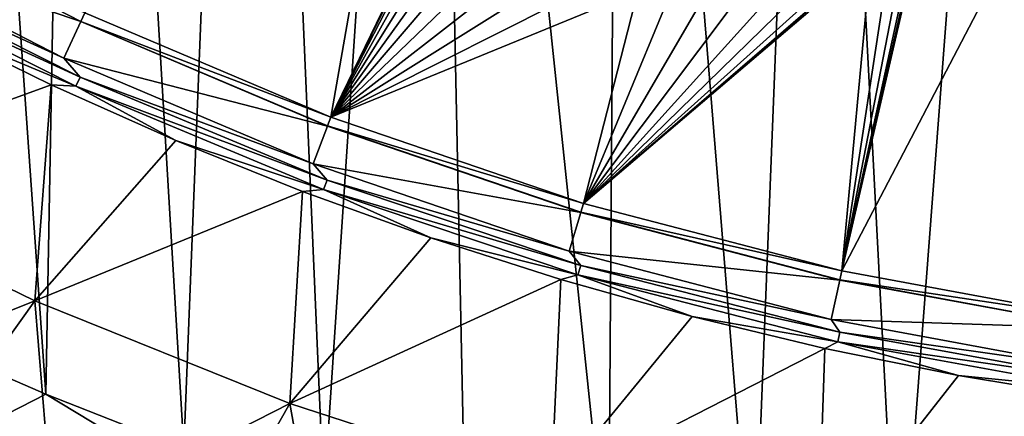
# Model space of a CAD drawing. Header units: metres. Extents: x -24 to 72, y -247 to 22.
# Tile 12 of 256: x -8.58 to -3.36, y -242.68 to -240.57. Entities that reach past the tile are written whole.
import ezdxf

# ---------------------------------------------------------------- set-up
doc = ezdxf.new("R2010")
doc.units = ezdxf.units.M
doc.layers.add('solid_509589_MEDIA_SW0001', color=7, linetype='CONTINUOUS')

msp = doc.modelspace()

# ---------------------------------------------------------------- linework, layer by layer
at = {"layer": 'solid_509589_MEDIA_SW0001'}
for points in [[(-9.135873, -232.684036, 309.833771), (-9.163904, -242.246292, 310.000427), (-8.442204, -242.559921, 310.012512)], [(-8.273966, -233.379135, 309.853729), (-9.135873, -232.684036, 309.833771), (-8.442204, -242.559921, 310.012512)], [(-8.273966, -233.379135, 309.853729), (-8.442204, -242.559921, 310.012512), (-7.709555, -242.847717, 310.023712)], [(-7.359535, -234.003128, 309.87207), (-8.273966, -233.379135, 309.853729), (-7.709555, -242.847717, 310.023712)], [(-7.359535, -234.003128, 309.87207), (-7.709555, -242.847717, 310.023712), (-6.966938, -243.109238, 310.033936)], [(-6.39851, -234.552063, 309.88855), (-7.359535, -234.003128, 309.87207), (-6.966938, -243.109238, 310.033936)], [(-6.39851, -234.552063, 309.88855), (-6.966938, -243.109238, 310.033936), (-6.21552, -243.344131, 310.043213)], [(-6.39851, -234.552063, 309.88855), (-6.21552, -243.344131, 310.043213), (-5.456104, -243.552124, 310.051453)], [(-5.39638, -235.022797, 309.902924), (-6.39851, -234.552063, 309.88855), (-5.456104, -243.552124, 310.051453)], [(-5.39638, -235.022797, 309.902924), (-5.456104, -243.552124, 310.051453), (-4.689544, -243.732956, 310.058655)], [(-4.359719, -235.41217, 309.914978), (-5.39638, -235.022797, 309.902924), (-4.689544, -243.732956, 310.058655)], [(-4.359719, -235.41217, 309.914978), (-4.689544, -243.732956, 310.058655), (-3.917351, -243.886292, 310.064789)], [(-3.295523, -235.717575, 309.924561), (-4.359719, -235.41217, 309.914978), (-3.917351, -243.886292, 310.064789)], [(-3.295523, -235.717575, 309.924561), (-3.917351, -243.886292, 310.064789), (-3.140182, -244.012024, 310.069855)], [(-6.930424, -241.088699, 268.76767), (-8.23457, -240.534576, 268.757996), (-6.41326, -238.136292, 268.804352)], [(-5.867506, -238.896042, 268.792145), (-6.930424, -241.088699, 268.76767), (-6.41326, -238.136292, 268.804352)], [(-5.867506, -238.896042, 268.792145), (-5.922308, -239.043365, 268.787689), (-6.930424, -241.088699, 268.76767)], [(-5.922308, -239.043365, 268.787689), (-5.957143, -239.200165, 268.783722), (-6.930424, -241.088699, 268.76767)], [(-5.957143, -239.200165, 268.783722), (-5.969945, -239.363556, 268.780334), (-6.930424, -241.088699, 268.76767)], [(-2.824818, -242.161926, 268.786407), (-4.21827, -241.904572, 268.781921), (-2.805785, -239.195419, 268.822845)], [(-3.68957, -239.612793, 268.80127), (-2.805785, -239.195419, 268.822845), (-4.21827, -241.904572, 268.781921)], [(-5.969945, -239.363556, 268.780334), (-5.959328, -239.528458, 268.777618), (-6.930424, -241.088699, 268.76767)], [(-5.959328, -239.528458, 268.777618), (-5.92533, -239.690033, 268.775604), (-6.930424, -241.088699, 268.76767)], [(-3.710636, -239.695862, 268.79895), (-3.68957, -239.612793, 268.80127), (-4.21827, -241.904572, 268.781921)], [(-5.92533, -239.690033, 268.775604), (-5.868665, -239.845047, 268.77417), (-6.930424, -241.088699, 268.76767)], [(-3.737548, -239.776489, 268.796753), (-3.710636, -239.695862, 268.79895), (-4.21827, -241.904572, 268.781921)], [(-3.769918, -239.85408, 268.794678), (-3.737548, -239.776489, 268.796753), (-4.21827, -241.904572, 268.781921)], [(-5.868665, -239.845047, 268.77417), (-5.790494, -239.990341, 268.773346), (-6.930424, -241.088699, 268.76767)], [(-3.847786, -239.996033, 268.791046), (-3.769918, -239.85408, 268.794678), (-4.21827, -241.904572, 268.781921)], [(-9.519158, -239.930389, 268.748138), (-8.25568, -240.57988, 268.759491), (-9.623534, -240.118011, 268.750763)], [(-9.519157, -239.929932, 268.774261), (-8.255679, -240.579422, 268.785583), (-9.519158, -239.930389, 268.748138)], [(-8.255679, -240.579422, 268.785583), (-8.25568, -240.57988, 268.759491), (-9.519158, -239.930389, 268.748138)], [(-8.23457, -240.534576, 268.757996), (-8.255679, -240.579422, 268.785583), (-9.519157, -239.929932, 268.774261)], [(-5.790494, -239.990341, 268.773346), (-5.692418, -240.122971, 268.772949), (-6.930424, -241.088699, 268.76767)], [(-3.946904, -240.128204, 268.787811), (-3.847786, -239.996033, 268.791046), (-4.21827, -241.904572, 268.781921)], [(-9.527525, -240.234451, 268.757843), (-9.623534, -240.118011, 268.750763), (-8.345989, -240.774673, 268.762238)], [(-8.25568, -240.57988, 268.759491), (-8.345989, -240.774673, 268.762238), (-9.623534, -240.118011, 268.750763)], [(-5.692418, -240.122971, 268.772949), (-5.576475, -240.240189, 268.772949), (-6.930424, -241.088699, 268.76767)], [(-4.063783, -240.244827, 268.785034), (-3.946904, -240.128204, 268.787811), (-4.21827, -241.904572, 268.781921)], [(-9.553291, -240.280869, 268.773773), (-9.527525, -240.234451, 268.757843), (-8.260177, -240.87529, 268.769043)], [(-8.260177, -240.87529, 268.769043), (-9.527525, -240.234451, 268.757843), (-8.345989, -240.774673, 268.762238)], [(-5.576475, -240.240189, 268.772949), (-5.445023, -240.33963, 268.773254), (-6.930424, -241.088699, 268.76767)], [(-4.063783, -240.244827, 268.785034), (-4.21827, -241.904572, 268.781921), (-5.58926, -241.546188, 268.775665)], [(-4.196065, -240.343552, 268.782684), (-4.063783, -240.244827, 268.785034), (-5.58926, -241.546188, 268.775665)], [(-9.553291, -240.280869, 268.773773), (-8.282516, -240.923447, 268.785004), (-9.063222, -240.597641, 268.803925)], [(-9.553291, -240.280869, 268.773773), (-8.260177, -240.87529, 268.769043), (-8.282516, -240.923447, 268.785004)], [(-5.445023, -240.33963, 268.773254), (-5.300723, -240.419312, 268.773804), (-6.930424, -241.088699, 268.76767)], [(-4.341012, -240.422348, 268.780701), (-4.196065, -240.343552, 268.782684), (-5.58926, -241.546188, 268.775665)], [(-5.300723, -240.419312, 268.773804), (-5.58926, -241.546188, 268.775665), (-6.930424, -241.088699, 268.76767)], [(-5.300723, -240.419312, 268.773804), (-5.146549, -240.477554, 268.774536), (-5.58926, -241.546188, 268.775665)], [(-4.495646, -240.47963, 268.779053), (-4.341012, -240.422348, 268.780701), (-5.58926, -241.546188, 268.775665)], [(-5.146549, -240.477554, 268.774536), (-4.985662, -240.513214, 268.775421), (-5.58926, -241.546188, 268.775665)], [(-4.656837, -240.514267, 268.777649), (-4.495646, -240.47963, 268.779053), (-5.58926, -241.546188, 268.775665)], [(-6.930424, -241.088699, 268.76767), (-8.255679, -240.579422, 268.785583), (-8.23457, -240.534576, 268.757996)], [(-4.985662, -240.513214, 268.775421), (-4.821308, -240.525528, 268.776428), (-5.58926, -241.546188, 268.775665)], [(-4.821308, -240.525528, 268.776428), (-4.656837, -240.514267, 268.777649), (-5.58926, -241.546188, 268.775665)], [(-8.25568, -240.57988, 268.759491), (-6.948161, -241.135437, 268.769196), (-8.345989, -240.774673, 268.762238)], [(-8.255679, -240.579422, 268.785583), (-6.948161, -241.134979, 268.795288), (-8.25568, -240.57988, 268.759491)], [(-6.948161, -241.134979, 268.795288), (-6.948161, -241.135437, 268.769196), (-8.25568, -240.57988, 268.759491)], [(-6.930424, -241.088699, 268.76767), (-6.948161, -241.134979, 268.795288), (-8.255679, -240.579422, 268.785583)], [(-9.811858, -241.424515, 269.52063), (-9.063222, -240.597641, 268.803925), (-8.413285, -240.91684, 268.809479)], [(-8.282516, -240.923447, 268.785004), (-8.413285, -240.91684, 268.809479), (-9.063222, -240.597641, 268.803925)], [(-8.260177, -240.87529, 268.769043), (-8.345989, -240.774673, 268.762238), (-7.023911, -241.336334, 268.772034)], [(-6.948161, -241.135437, 268.769196), (-7.023911, -241.336334, 268.772034), (-8.345989, -240.774673, 268.762238)], [(-8.282516, -240.923447, 268.785004), (-8.260177, -240.87529, 268.769043), (-6.949985, -241.423264, 268.778595)], [(-6.949985, -241.423264, 268.778595), (-8.260177, -240.87529, 268.769043), (-7.023911, -241.336334, 268.772034)], [(-8.500605, -242.063431, 269.531799), (-9.811858, -241.424515, 269.52063), (-8.413285, -240.91684, 268.809479)], [(-8.500605, -242.063431, 269.531799), (-8.413285, -240.91684, 268.809479), (-7.752123, -241.212112, 268.814636)], [(-8.282516, -240.923447, 268.785004), (-7.752123, -241.212112, 268.814636), (-8.413285, -240.91684, 268.809479)], [(-8.282516, -240.923447, 268.785004), (-6.96878, -241.4729, 268.794586), (-7.752123, -241.212112, 268.814636)], [(-8.282516, -240.923447, 268.785004), (-6.949985, -241.423264, 268.778595), (-6.96878, -241.4729, 268.794586)], [(-5.58926, -241.546188, 268.775665), (-6.948161, -241.134979, 268.795288), (-6.930424, -241.088699, 268.76767)], [(-6.948161, -241.135437, 268.769196), (-5.60353, -241.594086, 268.777191), (-7.023911, -241.336334, 268.772034)], [(-6.948161, -241.134979, 268.795288), (-5.603529, -241.593628, 268.803284), (-6.948161, -241.135437, 268.769196)], [(-5.58926, -241.546188, 268.775665), (-5.603529, -241.593628, 268.803284), (-6.948161, -241.134979, 268.795288)], [(-5.603529, -241.593628, 268.803284), (-5.60353, -241.594086, 268.777191), (-6.948161, -241.135437, 268.769196)], [(-8.500605, -242.063431, 269.531799), (-7.752123, -241.212112, 268.814636), (-7.080616, -241.483032, 268.819366)], [(-6.96878, -241.4729, 268.794586), (-7.080616, -241.483032, 268.819366), (-7.752123, -241.212112, 268.814636)], [(-6.949985, -241.423264, 268.778595), (-7.023911, -241.336334, 268.772034), (-5.664352, -241.800003, 268.780151)], [(-5.60353, -241.594086, 268.777191), (-5.664352, -241.800003, 268.780151), (-7.023911, -241.336334, 268.772034)], [(-8.500605, -242.063431, 269.531799), (-9.830245, -242.598557, 270.283905), (-9.811858, -241.424515, 269.52063)], [(-6.96878, -241.4729, 268.794586), (-6.949985, -241.423264, 268.778595), (-5.603745, -241.875549, 268.786499)], [(-5.603745, -241.875549, 268.786499), (-6.949985, -241.423264, 268.778595), (-5.664352, -241.800003, 268.780151)], [(-6.96878, -241.4729, 268.794586), (-6.399659, -241.729248, 268.823669), (-7.080616, -241.483032, 268.819366)], [(-6.96878, -241.4729, 268.794586), (-5.618899, -241.926407, 268.80249), (-6.399659, -241.729248, 268.823669)], [(-6.96878, -241.4729, 268.794586), (-5.603745, -241.875549, 268.786499), (-5.618899, -241.926407, 268.80249)], [(-7.147998, -242.609421, 269.541321), (-8.500605, -242.063431, 269.531799), (-7.080616, -241.483032, 268.819366)], [(-7.147998, -242.609421, 269.541321), (-7.080616, -241.483032, 268.819366), (-6.399659, -241.729248, 268.823669)], [(-4.21827, -241.904572, 268.781921), (-5.603529, -241.593628, 268.803284), (-5.58926, -241.546188, 268.775665)], [(-5.60353, -241.594086, 268.777191), (-4.228995, -241.953384, 268.783447), (-5.664352, -241.800003, 268.780151)], [(-5.603529, -241.593628, 268.803284), (-4.228994, -241.952927, 268.80957), (-5.60353, -241.594086, 268.777191)], [(-4.228994, -241.952927, 268.80957), (-4.228995, -241.953384, 268.783447), (-5.60353, -241.594086, 268.777191)], [(-4.21827, -241.904572, 268.781921), (-4.228994, -241.952927, 268.80957), (-5.603529, -241.593628, 268.803284)], [(-7.147998, -242.609421, 269.541321), (-6.399659, -241.729248, 268.823669), (-5.710164, -241.950424, 268.827545)], [(-5.618899, -241.926407, 268.80249), (-5.710164, -241.950424, 268.827545), (-6.399659, -241.729248, 268.823669)], [(-5.603745, -241.875549, 268.786499), (-5.664352, -241.800003, 268.780151), (-4.27459, -242.163193, 268.786469)], [(-4.228995, -241.953384, 268.783447), (-4.27459, -242.163193, 268.786469), (-5.664352, -241.800003, 268.780151)], [(-5.618899, -241.926407, 268.80249), (-5.603745, -241.875549, 268.786499), (-4.22844, -242.229782, 268.792694)], [(-4.22844, -242.229782, 268.792694), (-5.603745, -241.875549, 268.786499), (-4.27459, -242.163193, 268.786469)], [(-5.618899, -241.926407, 268.80249), (-5.013053, -242.146286, 268.830963), (-5.710164, -241.950424, 268.827545)], [(-5.618899, -241.926407, 268.80249), (-4.239875, -242.281601, 268.808716), (-5.013053, -242.146286, 268.830963)], [(-5.618899, -241.926407, 268.80249), (-4.22844, -242.229782, 268.792694), (-4.239875, -242.281601, 268.808716)], [(-2.824818, -242.161926, 268.786407), (-4.228994, -241.952927, 268.80957), (-4.21827, -241.904572, 268.781921)], [(-5.760617, -243.059799, 269.549194), (-7.147998, -242.609421, 269.541321), (-5.710164, -241.950424, 268.827545)], [(-5.760617, -243.059799, 269.549194), (-5.710164, -241.950424, 268.827545), (-5.013053, -242.146286, 268.830963)], [(-4.228995, -241.953384, 268.783447), (-2.831941, -242.211395, 268.787964), (-4.27459, -242.163193, 268.786469)], [(-4.228994, -241.952927, 268.80957), (-2.831941, -242.210938, 268.814056), (-4.228995, -241.953384, 268.783447)], [(-2.831941, -242.210938, 268.814056), (-2.831941, -242.211395, 268.787964), (-4.228995, -241.953384, 268.783447)], [(-2.824818, -242.161926, 268.786407), (-2.831941, -242.210938, 268.814056), (-4.228994, -241.952927, 268.80957)], [(-8.500605, -242.063431, 269.531799), (-9.122894, -242.93663, 270.289825), (-9.830245, -242.598557, 270.283905)], [(-8.500605, -242.063431, 269.531799), (-8.403934, -243.249268, 270.295288), (-9.122894, -242.93663, 270.289825)], [(-7.147998, -242.609421, 269.541321), (-8.403934, -243.249268, 270.295288), (-8.500605, -242.063431, 269.531799)], [(-5.760617, -243.059799, 269.549194), (-5.013053, -242.146286, 268.830963), (-4.309261, -242.316559, 268.833923)], [(-4.239875, -242.281601, 268.808716), (-4.309261, -242.316559, 268.833923), (-5.013053, -242.146286, 268.830963)], [(-4.22844, -242.229782, 268.792694), (-4.27459, -242.163193, 268.786469), (-2.862013, -242.423981, 268.791016)], [(-2.831941, -242.211395, 268.787964), (-2.862013, -242.423981, 268.791016), (-4.27459, -242.163193, 268.786469)], [(-8.716597, -242.699768, 310.000488), (-8.442204, -242.559921, 310.012512), (-9.163904, -242.246292, 310.000427)], [(-4.239875, -242.281601, 268.808716), (-4.22844, -242.229782, 268.792694), (-2.831204, -242.484116, 268.797119)], [(-2.831204, -242.484116, 268.797119), (-4.22844, -242.229782, 268.792694), (-2.862013, -242.423981, 268.791016)], [(-4.239875, -242.281601, 268.808716), (-3.5997, -242.461014, 268.836456), (-4.309261, -242.316559, 268.833923)], [(-4.239875, -242.281601, 268.808716), (-2.83886, -242.536621, 268.813141), (-3.5997, -242.461014, 268.836456)], [(-4.239875, -242.281601, 268.808716), (-2.831204, -242.484116, 268.797119), (-2.83886, -242.536621, 268.813141)], [(-4.345212, -243.412384, 269.555328), (-5.760617, -243.059799, 269.549194), (-4.309261, -242.316559, 268.833923)], [(-4.345212, -243.412384, 269.555328), (-4.309261, -242.316559, 268.833923), (-3.5997, -242.461014, 268.836456)], [(-4.345212, -243.412384, 269.555328), (-3.5997, -242.461014, 268.836456), (-2.885354, -242.579468, 268.838501)], [(-2.83886, -242.536621, 268.813141), (-2.885354, -242.579468, 268.838501), (-3.5997, -242.461014, 268.836456)], [(-8.716597, -242.699768, 310.000488), (-7.324395, -243.235992, 310.021484), (-8.442204, -242.559921, 310.012512)], [(-7.324395, -243.235992, 310.021484), (-7.709555, -242.847717, 310.023712), (-8.442204, -242.559921, 310.012512)], [(-7.147998, -242.609421, 269.541321), (-7.674279, -243.536057, 270.300293), (-8.403934, -243.249268, 270.295288)], [(-7.147998, -242.609421, 269.541321), (-6.934856, -243.796631, 270.30484), (-7.674279, -243.536057, 270.300293)], [(-5.760617, -243.059799, 269.549194), (-6.934856, -243.796631, 270.30484), (-7.147998, -242.609421, 269.541321)], [(-2.908668, -243.665482, 269.559753), (-4.345212, -243.412384, 269.555328), (-2.885354, -242.579468, 268.838501)]]:
    msp.add_3dface(points, dxfattribs=at)

doc.saveas('drawing.dxf')
